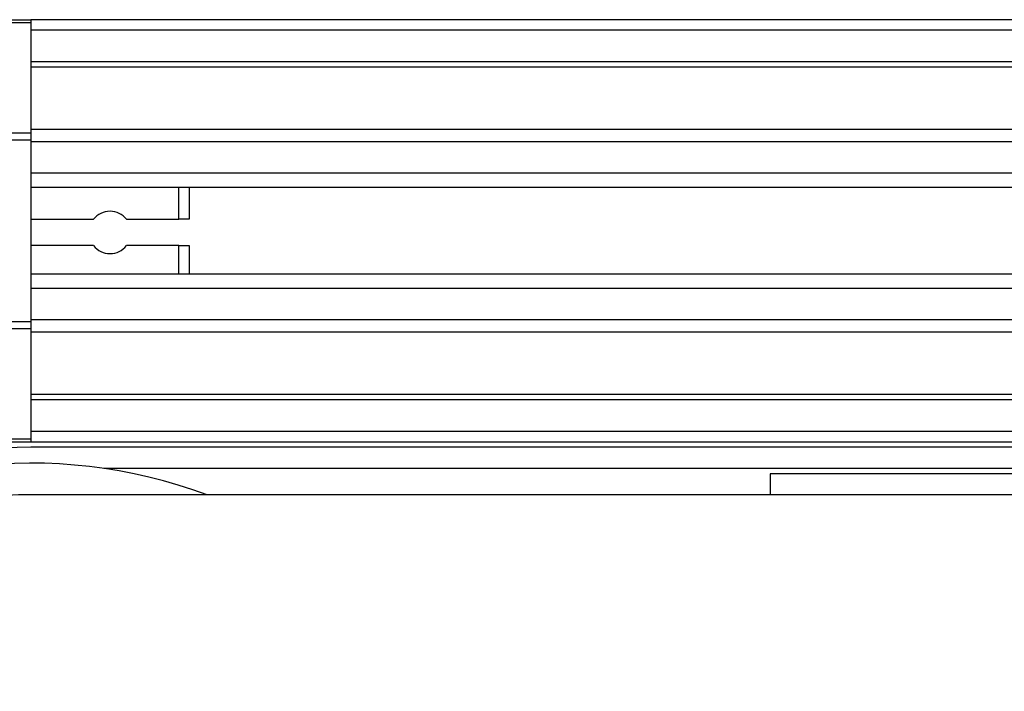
# Model space of a CAD drawing. Header units: millimetres. Extents: x 0 to 420, y 0 to 297.
# Tile 10 of 26: x 58.34 to 62.1, y 221.37 to 223.93. Entities that reach past the tile are written whole.
import ezdxf

# ---------------------------------------------------------------- set-up
doc = ezdxf.new("R2010")
doc.units = ezdxf.units.MM

msp = doc.modelspace()

# ---------------------------------------------------------------- linework, layer by layer
at = {"color": 7, "linetype": 'Continuous', "lineweight": 25}
for p, q in [((58.14101, 223.93303), (58.38322, 223.93303)), ((58.38322, 223.92121), (58.14101, 223.92121)), ((58.38322, 223.93303), (58.38322, 223.92121)), ((219.85121, 223.93303), (58.38322, 223.93303)), ((58.38322, 223.92121), (58.38322, 223.50082)), ((219.85121, 223.89267), (58.38322, 223.89267)), ((219.85121, 223.77156), (58.38322, 223.77156)), ((219.85121, 223.75098), (58.38322, 223.75098)), ((58.14101, 223.50082), (58.38322, 223.50082)), ((73.13738, 223.51321), (58.38322, 223.51321)), ((58.38322, 223.50082), (58.38322, 223.47227)), ((58.38322, 223.47227), (58.14101, 223.47227)), ((58.38322, 223.47227), (58.38322, 222.77911)), ((73.09091, 223.46637), (58.38322, 223.46637)), ((58.38322, 223.34573), (58.38322, 223.2912)), ((73.02087, 223.34573), (58.38322, 223.34573)), ((73.00507, 223.2912), (58.38322, 223.2912)), ((58.94835, 223.1701), (58.94835, 223.2912)), ((58.98872, 223.2912), (58.98872, 223.1701)), ((58.38322, 223.1701), (58.62295, 223.1701)), ((58.74899, 223.1701), (58.94835, 223.1701)), ((58.98872, 223.1701), (58.94835, 223.1701)), ((58.62295, 223.06918), (58.38322, 223.06918)), ((58.94835, 223.06918), (58.74899, 223.06918)), ((58.94835, 223.06918), (58.98872, 223.06918)), ((58.94835, 222.96019), (58.94835, 223.06918)), ((58.98872, 223.06918), (58.98872, 222.96019)), ((72.99607, 222.96019), (58.38322, 222.96019)), ((58.38322, 222.96019), (58.38322, 222.90565)), ((72.99607, 222.90565), (58.38322, 222.90565)), ((72.99607, 222.78501), (58.38322, 222.78501)), ((58.14101, 222.77911), (58.38322, 222.77911)), ((58.38322, 222.75057), (58.14101, 222.75057)), ((58.38322, 222.77911), (58.38322, 222.75057)), ((58.38322, 222.75057), (58.38322, 222.33018)), ((72.99607, 222.73818), (58.38322, 222.73818)), ((72.99607, 222.50041), (58.38322, 222.50041)), ((72.99607, 222.47982), (58.38322, 222.47982)), ((58.14101, 222.33018), (58.38322, 222.33018)), ((72.99607, 222.35872), (58.38322, 222.35872)), ((58.38322, 222.33018), (58.38322, 222.31835)), ((58.38322, 222.31835), (58.14101, 222.31835)), ((72.99607, 222.31835), (58.38322, 222.31835)), ((72.99607, 222.29817), (58.38322, 222.29817)), ((72.99607, 222.21743), (58.66216, 222.21743)), ((61.20891, 222.19725), (61.20891, 222.11652)), ((72.99607, 222.19725), (61.20891, 222.19725)), ((68.6768, 222.11652), (58.38322, 222.11652))]:
    msp.add_line(p, q, dxfattribs=at)
for centre, radius, start, end in [((58.68597, 223.11964), 0.08073, 38.68219, 141.31781), ((58.68597, 223.11964), 0.08073, 218.68219, 321.31781), ((58.38322, 220.3), 1.99817, 90, 270), ((58.38322, 220.3), 1.93762, 69.63587, 178.69677), ((58.38322, 220.3), 1.81651, 90, 270)]:
    msp.add_arc(centre, radius, start, end, dxfattribs=at)

doc.saveas('drawing.dxf')
